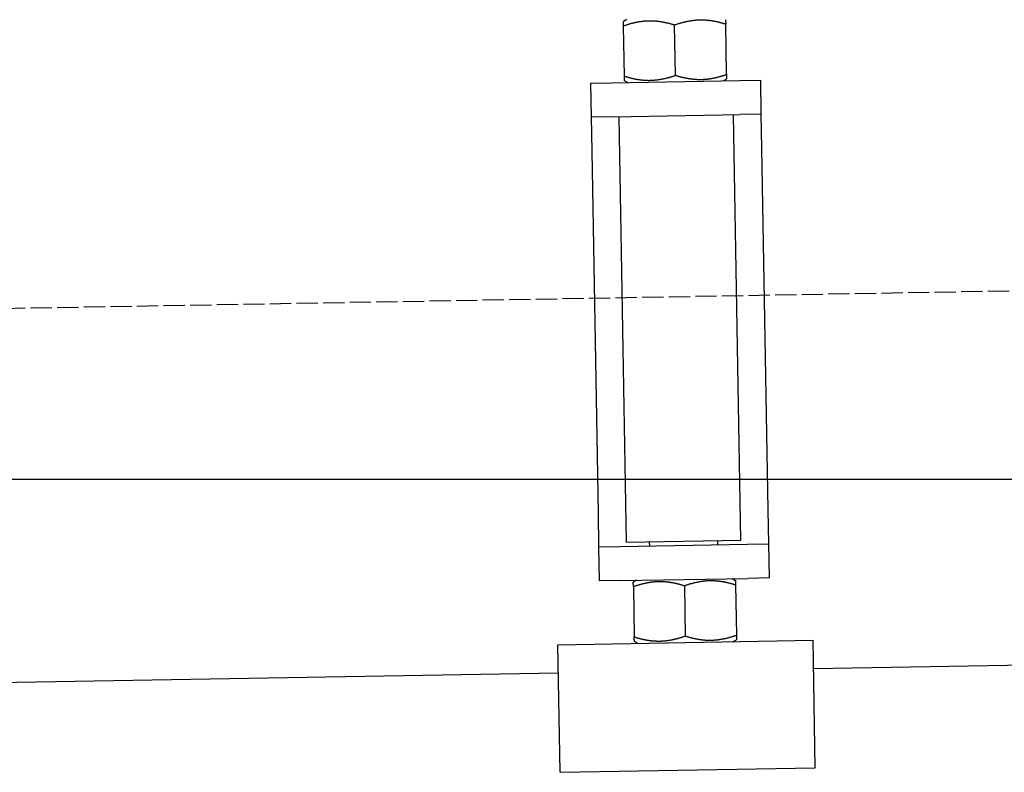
# Model space of a CAD drawing. Extents: x 562 to 7231, y 5567 to 12626.
# Tile 36 of 44: x 5809 to 6041, y 8047 to 8224. Entities that reach past the tile are written whole.
import ezdxf

# ---------------------------------------------------------------- set-up
doc = ezdxf.new("R2010")
doc.units = 0
doc.linetypes.add('GEN3', pattern=[6.25, 5, -1.25])
doc.layers.get('0').update_dxf_attribs({"linetype": 'CONTINUOUS'})
doc.layers.add('3', color=6, linetype='GEN3')
doc.layers.add('5', color=3, linetype='CONTINUOUS')

msp = doc.modelspace()

# ---------------------------------------------------------------- linework, layer by layer
for p, q in [((5952.16, 8224), (5951.418, 8223.554)), ((5951.642, 8210.694), (5951.436, 8222.482)), ((5963.64, 8210.903), (5963.435, 8222.692)), ((5975.639, 8211.112), (5975.433, 8222.901)), ((5943.67, 8209.049), (5948.669, 8209.137)), ((5943.67, 8209.049), (5943.809, 8201.051)), ((5948.669, 8209.137), (5978.664, 8209.66)), ((5952.418, 8209.202), (5951.661, 8209.622)), ((5974.915, 8209.595), (5975.657, 8210.041)), ((5978.664, 8209.66), (5983.664, 8209.748)), ((5983.803, 8201.749), (5983.664, 8209.748)), ((5948.809, 8201.138), (5978.804, 8201.661)), ((5979, 8101.65), (5977.254, 8201.634)), ((5983.803, 8201.749), (5978.804, 8201.661)), ((5983.943, 8193.75), (5983.803, 8201.749)), ((5948.809, 8201.138), (5943.809, 8201.051)), ((5943.809, 8201.051), (5943.949, 8193.052)), ((5952.104, 8101.18), (5950.358, 8201.165)), ((5943.949, 8193.052), (5945.432, 8108.065)), ((5985.426, 8108.763), (5983.943, 8193.75)), ((5945.432, 8108.065), (5945.572, 8100.066)), ((5985.566, 8100.764), (5985.426, 8108.763)), ((5945.572, 8100.066), (5950.571, 8100.153)), ((5945.572, 8100.066), (5945.712, 8092.067)), ((5950.571, 8100.153), (5980.567, 8100.677)), ((5952.104, 8101.18), (5979, 8101.65)), ((5957.57, 8100.275), (5957.553, 8101.275)), ((5973.568, 8100.555), (5973.55, 8101.555)), ((5980.567, 8100.677), (5985.566, 8100.764)), ((5985.706, 8092.765), (5985.566, 8100.764)), ((5985.706, 8092.765), (5980.706, 8092.678)), ((5950.711, 8092.155), (5945.712, 8092.067)), ((5950.711, 8092.155), (5980.706, 8092.678)), ((5954.46, 8092.22), (5953.718, 8091.774)), ((5953.737, 8090.702), (5953.942, 8078.914)), ((5965.735, 8090.912), (5965.941, 8079.123)), ((5976.957, 8092.613), (5977.714, 8092.193)), ((5977.733, 8091.121), (5977.939, 8079.333)), ((5935.971, 8077.095), (5995.962, 8078.142)), ((5936.495, 8047.1), (5935.971, 8077.095)), ((5954.719, 8077.422), (5953.961, 8077.842)), ((5977.215, 8077.815), (5977.958, 8078.261)), ((5996.486, 8048.147), (5995.962, 8078.142)), ((6241.042, 8075.719), (5996.079, 8071.443)), ((5936.088, 8070.396), (4741.27, 8049.54)), ((5936.495, 8047.1), (5996.486, 8048.147))]:
    msp.add_line(p, q)
for points in [[(5951.44, 8222.48, 0), (5951.44, 8222.51, 0), (5951.44, 8222.53, 0), (5951.44, 8222.55, 0), (5951.43, 8222.58, 0), (5951.43, 8222.6, 0), (5951.43, 8222.62, 0), (5951.43, 8222.64, 0), (5951.43, 8222.67, 0), (5951.43, 8222.69, 0), (5951.43, 8222.71, 0), (5951.43, 8222.73, 0), (5951.43, 8222.75, 0), (5951.43, 8222.77, 0), (5951.43, 8222.79, 0), (5951.43, 8222.81, 0), (5951.43, 8222.83, 0), (5951.43, 8222.85, 0), (5951.43, 8222.87, 0), (5951.43, 8222.89, 0), (5951.43, 8222.9, 0), (5951.43, 8222.92, 0), (5951.43, 8222.94, 0), (5951.43, 8222.96, 0), (5951.43, 8222.98, 0), (5951.43, 8222.99, 0), (5951.43, 8223.01, 0), (5951.43, 8223.02, 0), (5951.43, 8223.04, 0), (5951.43, 8223.06, 0), (5951.43, 8223.07, 0), (5951.43, 8223.09, 0), (5951.43, 8223.1, 0), (5951.43, 8223.12, 0), (5951.43, 8223.13, 0), (5951.42, 8223.15, 0), (5951.42, 8223.16, 0), (5951.42, 8223.17, 0), (5951.42, 8223.19, 0), (5951.42, 8223.2, 0), (5951.42, 8223.21, 0), (5951.42, 8223.22, 0), (5951.42, 8223.24, 0), (5951.42, 8223.25, 0), (5951.42, 8223.26, 0), (5951.42, 8223.27, 0), (5951.42, 8223.28, 0), (5951.42, 8223.3, 0), (5951.42, 8223.31, 0), (5951.42, 8223.32, 0), (5951.42, 8223.33, 0), (5951.42, 8223.34, 0), (5951.42, 8223.35, 0), (5951.42, 8223.36, 0), (5951.42, 8223.37, 0), (5951.42, 8223.38, 0), (5951.42, 8223.38, 0), (5951.42, 8223.39, 0), (5951.42, 8223.4, 0), (5951.42, 8223.41, 0), (5951.42, 8223.42, 0), (5951.42, 8223.43, 0), (5951.42, 8223.43, 0), (5951.42, 8223.44, 0), (5951.42, 8223.45, 0), (5951.42, 8223.45, 0), (5951.42, 8223.46, 0), (5951.42, 8223.47, 0), (5951.42, 8223.47, 0), (5951.42, 8223.48, 0), (5951.42, 8223.48, 0), (5951.42, 8223.49, 0), (5951.42, 8223.5, 0), (5951.42, 8223.5, 0), (5951.42, 8223.51, 0), (5951.42, 8223.51, 0), (5951.42, 8223.51, 0), (5951.42, 8223.52, 0), (5951.42, 8223.52, 0), (5951.42, 8223.53, 0), (5951.42, 8223.53, 0), (5951.42, 8223.53, 0), (5951.42, 8223.54, 0), (5951.42, 8223.54, 0), (5951.42, 8223.54, 0), (5951.42, 8223.54, 0), (5951.42, 8223.54, 0), (5951.42, 8223.55, 0), (5951.42, 8223.55, 0), (5951.42, 8223.55, 0), (5951.42, 8223.55, 0), (5951.42, 8223.55, 0), (5951.42, 8223.55, 0), (5951.42, 8223.55, 0), (5951.42, 8223.55, 0), (5951.42, 8223.55, 0)], [(5963.43, 8222.69, 0), (5963.29, 8222.74, 0), (5963.14, 8222.78, 0), (5963, 8222.82, 0), (5962.86, 8222.87, 0), (5962.72, 8222.91, 0), (5962.58, 8222.95, 0), (5962.44, 8222.98, 0), (5962.3, 8223.02, 0), (5962.17, 8223.06, 0), (5962.03, 8223.09, 0), (5961.9, 8223.12, 0), (5961.76, 8223.16, 0), (5961.63, 8223.19, 0), (5961.5, 8223.22, 0), (5961.37, 8223.25, 0), (5961.24, 8223.27, 0), (5961.11, 8223.3, 0), (5960.98, 8223.33, 0), (5960.85, 8223.35, 0), (5960.73, 8223.37, 0), (5960.6, 8223.4, 0), (5960.47, 8223.42, 0), (5960.35, 8223.44, 0), (5960.23, 8223.46, 0), (5960.1, 8223.48, 0), (5959.98, 8223.5, 0), (5959.86, 8223.51, 0), (5959.73, 8223.53, 0), (5959.61, 8223.54, 0), (5959.49, 8223.56, 0), (5959.37, 8223.57, 0), (5959.25, 8223.58, 0), (5959.13, 8223.6, 0), (5959.01, 8223.61, 0), (5958.89, 8223.62, 0), (5958.77, 8223.62, 0), (5958.65, 8223.63, 0), (5958.53, 8223.64, 0), (5958.42, 8223.64, 0), (5958.3, 8223.65, 0), (5958.18, 8223.65, 0), (5958.06, 8223.66, 0), (5957.94, 8223.66, 0), (5957.83, 8223.66, 0), (5957.71, 8223.66, 0), (5957.59, 8223.66, 0), (5957.48, 8223.66, 0), (5957.36, 8223.66, 0), (5957.24, 8223.65, 0), (5957.12, 8223.65, 0), (5957.01, 8223.65, 0), (5956.89, 8223.64, 0), (5956.77, 8223.63, 0), (5956.65, 8223.63, 0), (5956.54, 8223.62, 0), (5956.42, 8223.61, 0), (5956.3, 8223.6, 0), (5956.18, 8223.59, 0), (5956.06, 8223.58, 0), (5955.95, 8223.56, 0), (5955.83, 8223.55, 0), (5955.71, 8223.54, 0), (5955.59, 8223.52, 0), (5955.47, 8223.5, 0), (5955.35, 8223.49, 0), (5955.23, 8223.47, 0), (5955.11, 8223.45, 0), (5954.98, 8223.43, 0), (5954.86, 8223.41, 0), (5954.74, 8223.38, 0), (5954.62, 8223.36, 0), (5954.49, 8223.34, 0), (5954.37, 8223.31, 0), (5954.24, 8223.29, 0), (5954.12, 8223.26, 0), (5953.99, 8223.23, 0), (5953.87, 8223.2, 0), (5953.74, 8223.17, 0), (5953.61, 8223.14, 0), (5953.48, 8223.11, 0), (5953.35, 8223.07, 0), (5953.22, 8223.04, 0), (5953.09, 8223, 0), (5952.96, 8222.97, 0), (5952.83, 8222.93, 0), (5952.69, 8222.89, 0), (5952.56, 8222.85, 0), (5952.42, 8222.81, 0), (5952.28, 8222.77, 0), (5952.15, 8222.72, 0), (5952.01, 8222.68, 0), (5951.87, 8222.63, 0), (5951.72, 8222.58, 0), (5951.58, 8222.53, 0), (5951.44, 8222.48, 0)], [(5975.43, 8222.9, 0), (5975.29, 8222.95, 0), (5975.14, 8222.99, 0), (5975, 8223.03, 0), (5974.86, 8223.08, 0), (5974.72, 8223.12, 0), (5974.58, 8223.15, 0), (5974.44, 8223.19, 0), (5974.3, 8223.23, 0), (5974.16, 8223.26, 0), (5974.03, 8223.3, 0), (5973.89, 8223.33, 0), (5973.76, 8223.36, 0), (5973.63, 8223.4, 0), (5973.5, 8223.43, 0), (5973.37, 8223.45, 0), (5973.24, 8223.48, 0), (5973.11, 8223.51, 0), (5972.98, 8223.54, 0), (5972.85, 8223.56, 0), (5972.72, 8223.58, 0), (5972.6, 8223.61, 0), (5972.47, 8223.63, 0), (5972.35, 8223.65, 0), (5972.22, 8223.67, 0), (5972.1, 8223.69, 0), (5971.98, 8223.71, 0), (5971.85, 8223.72, 0), (5971.73, 8223.74, 0), (5971.61, 8223.75, 0), (5971.49, 8223.77, 0), (5971.37, 8223.78, 0), (5971.25, 8223.79, 0), (5971.13, 8223.8, 0), (5971.01, 8223.81, 0), (5970.89, 8223.82, 0), (5970.77, 8223.83, 0), (5970.65, 8223.84, 0), (5970.53, 8223.85, 0), (5970.41, 8223.85, 0), (5970.3, 8223.86, 0), (5970.18, 8223.86, 0), (5970.06, 8223.87, 0), (5969.94, 8223.87, 0), (5969.83, 8223.87, 0), (5969.71, 8223.87, 0), (5969.59, 8223.87, 0), (5969.47, 8223.87, 0), (5969.36, 8223.87, 0), (5969.24, 8223.86, 0), (5969.12, 8223.86, 0), (5969, 8223.86, 0), (5968.89, 8223.85, 0), (5968.77, 8223.84, 0), (5968.65, 8223.84, 0), (5968.53, 8223.83, 0), (5968.42, 8223.82, 0), (5968.3, 8223.81, 0), (5968.18, 8223.8, 0), (5968.06, 8223.79, 0), (5967.94, 8223.77, 0), (5967.82, 8223.76, 0), (5967.71, 8223.74, 0), (5967.59, 8223.73, 0), (5967.47, 8223.71, 0), (5967.35, 8223.7, 0), (5967.23, 8223.68, 0), (5967.1, 8223.66, 0), (5966.98, 8223.64, 0), (5966.86, 8223.62, 0), (5966.74, 8223.59, 0), (5966.62, 8223.57, 0), (5966.49, 8223.55, 0), (5966.37, 8223.52, 0), (5966.24, 8223.5, 0), (5966.12, 8223.47, 0), (5965.99, 8223.44, 0), (5965.87, 8223.41, 0), (5965.74, 8223.38, 0), (5965.61, 8223.35, 0), (5965.48, 8223.32, 0), (5965.35, 8223.28, 0), (5965.22, 8223.25, 0), (5965.09, 8223.21, 0), (5964.96, 8223.18, 0), (5964.82, 8223.14, 0), (5964.69, 8223.1, 0), (5964.56, 8223.06, 0), (5964.42, 8223.02, 0), (5964.28, 8222.97, 0), (5964.14, 8222.93, 0), (5964, 8222.89, 0), (5963.86, 8222.84, 0), (5963.72, 8222.79, 0), (5963.58, 8222.74, 0), (5963.43, 8222.69, 0)], [(5975.41, 8223.97, 0), (5975.41, 8223.97, 0), (5975.41, 8223.97, 0), (5975.41, 8223.97, 0), (5975.41, 8223.97, 0), (5975.41, 8223.97, 0), (5975.41, 8223.97, 0), (5975.41, 8223.97, 0), (5975.41, 8223.97, 0), (5975.41, 8223.96, 0), (5975.41, 8223.96, 0), (5975.41, 8223.96, 0), (5975.41, 8223.96, 0), (5975.41, 8223.95, 0), (5975.41, 8223.95, 0), (5975.41, 8223.95, 0), (5975.41, 8223.94, 0), (5975.41, 8223.94, 0), (5975.41, 8223.94, 0), (5975.41, 8223.93, 0), (5975.41, 8223.93, 0), (5975.41, 8223.92, 0), (5975.42, 8223.92, 0), (5975.42, 8223.91, 0), (5975.42, 8223.91, 0), (5975.42, 8223.9, 0), (5975.42, 8223.9, 0), (5975.42, 8223.89, 0), (5975.42, 8223.89, 0), (5975.42, 8223.88, 0), (5975.42, 8223.87, 0), (5975.42, 8223.87, 0), (5975.42, 8223.86, 0), (5975.42, 8223.85, 0), (5975.42, 8223.84, 0), (5975.42, 8223.84, 0), (5975.42, 8223.83, 0), (5975.42, 8223.82, 0), (5975.42, 8223.81, 0), (5975.42, 8223.8, 0), (5975.42, 8223.79, 0), (5975.42, 8223.78, 0), (5975.42, 8223.78, 0), (5975.42, 8223.77, 0), (5975.42, 8223.76, 0), (5975.42, 8223.75, 0), (5975.42, 8223.74, 0), (5975.42, 8223.72, 0), (5975.42, 8223.71, 0), (5975.42, 8223.7, 0), (5975.42, 8223.69, 0), (5975.42, 8223.68, 0), (5975.42, 8223.67, 0), (5975.42, 8223.66, 0), (5975.42, 8223.64, 0), (5975.42, 8223.63, 0), (5975.42, 8223.62, 0), (5975.42, 8223.61, 0), (5975.42, 8223.59, 0), (5975.42, 8223.58, 0), (5975.42, 8223.56, 0), (5975.42, 8223.55, 0), (5975.42, 8223.54, 0), (5975.42, 8223.52, 0), (5975.42, 8223.51, 0), (5975.42, 8223.49, 0), (5975.42, 8223.48, 0), (5975.42, 8223.46, 0), (5975.42, 8223.44, 0), (5975.42, 8223.43, 0), (5975.42, 8223.41, 0), (5975.42, 8223.39, 0), (5975.42, 8223.38, 0), (5975.42, 8223.36, 0), (5975.43, 8223.34, 0), (5975.43, 8223.32, 0), (5975.43, 8223.31, 0), (5975.43, 8223.29, 0), (5975.43, 8223.27, 0), (5975.43, 8223.25, 0), (5975.43, 8223.23, 0), (5975.43, 8223.21, 0), (5975.43, 8223.19, 0), (5975.43, 8223.17, 0), (5975.43, 8223.15, 0), (5975.43, 8223.13, 0), (5975.43, 8223.11, 0), (5975.43, 8223.09, 0), (5975.43, 8223.06, 0), (5975.43, 8223.04, 0), (5975.43, 8223.02, 0), (5975.43, 8223, 0), (5975.43, 8222.97, 0), (5975.43, 8222.95, 0), (5975.43, 8222.93, 0), (5975.43, 8222.9, 0)], [(5951.64, 8210.69, 0), (5951.79, 8210.65, 0), (5951.93, 8210.6, 0), (5952.08, 8210.56, 0), (5952.22, 8210.52, 0), (5952.36, 8210.48, 0), (5952.5, 8210.44, 0), (5952.64, 8210.4, 0), (5952.77, 8210.37, 0), (5952.91, 8210.33, 0), (5953.05, 8210.3, 0), (5953.18, 8210.26, 0), (5953.31, 8210.23, 0), (5953.45, 8210.2, 0), (5953.58, 8210.17, 0), (5953.71, 8210.14, 0), (5953.84, 8210.11, 0), (5953.97, 8210.09, 0), (5954.1, 8210.06, 0), (5954.22, 8210.03, 0), (5954.35, 8210.01, 0), (5954.48, 8209.99, 0), (5954.6, 8209.97, 0), (5954.73, 8209.95, 0), (5954.85, 8209.93, 0), (5954.98, 8209.91, 0), (5955.1, 8209.89, 0), (5955.22, 8209.87, 0), (5955.34, 8209.86, 0), (5955.46, 8209.84, 0), (5955.59, 8209.83, 0), (5955.71, 8209.81, 0), (5955.83, 8209.8, 0), (5955.95, 8209.79, 0), (5956.07, 8209.78, 0), (5956.19, 8209.77, 0), (5956.31, 8209.76, 0), (5956.42, 8209.75, 0), (5956.54, 8209.75, 0), (5956.66, 8209.74, 0), (5956.78, 8209.74, 0), (5956.9, 8209.73, 0), (5957.01, 8209.73, 0), (5957.13, 8209.73, 0), (5957.25, 8209.72, 0), (5957.37, 8209.72, 0), (5957.48, 8209.72, 0), (5957.6, 8209.73, 0), (5957.72, 8209.73, 0), (5957.84, 8209.73, 0), (5957.95, 8209.73, 0), (5958.07, 8209.74, 0), (5958.19, 8209.74, 0), (5958.31, 8209.75, 0), (5958.42, 8209.76, 0), (5958.54, 8209.77, 0), (5958.66, 8209.78, 0), (5958.78, 8209.79, 0), (5958.89, 8209.8, 0), (5959.01, 8209.81, 0), (5959.13, 8209.82, 0), (5959.25, 8209.84, 0), (5959.37, 8209.85, 0), (5959.49, 8209.87, 0), (5959.61, 8209.88, 0), (5959.73, 8209.9, 0), (5959.85, 8209.92, 0), (5959.97, 8209.94, 0), (5960.09, 8209.96, 0), (5960.21, 8209.98, 0), (5960.34, 8210, 0), (5960.46, 8210.02, 0), (5960.58, 8210.05, 0), (5960.71, 8210.07, 0), (5960.83, 8210.1, 0), (5960.96, 8210.13, 0), (5961.08, 8210.15, 0), (5961.21, 8210.18, 0), (5961.34, 8210.21, 0), (5961.47, 8210.24, 0), (5961.59, 8210.28, 0), (5961.72, 8210.31, 0), (5961.85, 8210.35, 0), (5961.99, 8210.38, 0), (5962.12, 8210.42, 0), (5962.25, 8210.46, 0), (5962.38, 8210.5, 0), (5962.52, 8210.54, 0), (5962.66, 8210.58, 0), (5962.79, 8210.62, 0), (5962.93, 8210.66, 0), (5963.07, 8210.71, 0), (5963.21, 8210.76, 0), (5963.35, 8210.8, 0), (5963.5, 8210.85, 0), (5963.64, 8210.9, 0)], [(5963.64, 8210.9, 0), (5963.79, 8210.86, 0), (5963.93, 8210.81, 0), (5964.07, 8210.77, 0), (5964.22, 8210.73, 0), (5964.36, 8210.69, 0), (5964.5, 8210.65, 0), (5964.64, 8210.61, 0), (5964.77, 8210.57, 0), (5964.91, 8210.54, 0), (5965.04, 8210.5, 0), (5965.18, 8210.47, 0), (5965.31, 8210.44, 0), (5965.45, 8210.41, 0), (5965.58, 8210.38, 0), (5965.71, 8210.35, 0), (5965.84, 8210.32, 0), (5965.97, 8210.29, 0), (5966.09, 8210.27, 0), (5966.22, 8210.24, 0), (5966.35, 8210.22, 0), (5966.48, 8210.2, 0), (5966.6, 8210.18, 0), (5966.73, 8210.15, 0), (5966.85, 8210.14, 0), (5966.97, 8210.12, 0), (5967.1, 8210.1, 0), (5967.22, 8210.08, 0), (5967.34, 8210.07, 0), (5967.46, 8210.05, 0), (5967.58, 8210.04, 0), (5967.7, 8210.02, 0), (5967.83, 8210.01, 0), (5967.95, 8210, 0), (5968.06, 8209.99, 0), (5968.18, 8209.98, 0), (5968.3, 8209.97, 0), (5968.42, 8209.96, 0), (5968.54, 8209.96, 0), (5968.66, 8209.95, 0), (5968.78, 8209.95, 0), (5968.89, 8209.94, 0), (5969.01, 8209.94, 0), (5969.13, 8209.94, 0), (5969.25, 8209.93, 0), (5969.37, 8209.93, 0), (5969.48, 8209.93, 0), (5969.6, 8209.94, 0), (5969.72, 8209.94, 0), (5969.83, 8209.94, 0), (5969.95, 8209.94, 0), (5970.07, 8209.95, 0), (5970.19, 8209.95, 0), (5970.3, 8209.96, 0), (5970.42, 8209.97, 0), (5970.54, 8209.98, 0), (5970.66, 8209.99, 0), (5970.77, 8210, 0), (5970.89, 8210.01, 0), (5971.01, 8210.02, 0), (5971.13, 8210.03, 0), (5971.25, 8210.04, 0), (5971.37, 8210.06, 0), (5971.49, 8210.07, 0), (5971.61, 8210.09, 0), (5971.73, 8210.11, 0), (5971.85, 8210.13, 0), (5971.97, 8210.15, 0), (5972.09, 8210.17, 0), (5972.21, 8210.19, 0), (5972.34, 8210.21, 0), (5972.46, 8210.23, 0), (5972.58, 8210.26, 0), (5972.71, 8210.28, 0), (5972.83, 8210.31, 0), (5972.96, 8210.34, 0), (5973.08, 8210.36, 0), (5973.21, 8210.39, 0), (5973.34, 8210.42, 0), (5973.46, 8210.45, 0), (5973.59, 8210.49, 0), (5973.72, 8210.52, 0), (5973.85, 8210.55, 0), (5973.98, 8210.59, 0), (5974.12, 8210.63, 0), (5974.25, 8210.67, 0), (5974.38, 8210.7, 0), (5974.52, 8210.74, 0), (5974.65, 8210.79, 0), (5974.79, 8210.83, 0), (5974.93, 8210.87, 0), (5975.07, 8210.92, 0), (5975.21, 8210.97, 0), (5975.35, 8211.01, 0), (5975.49, 8211.06, 0), (5975.64, 8211.11, 0)], [(5975.64, 8211.11, 0), (5975.64, 8211.09, 0), (5975.64, 8211.06, 0), (5975.64, 8211.04, 0), (5975.64, 8211.02, 0), (5975.64, 8211, 0), (5975.64, 8210.97, 0), (5975.64, 8210.95, 0), (5975.64, 8210.93, 0), (5975.64, 8210.91, 0), (5975.64, 8210.89, 0), (5975.64, 8210.86, 0), (5975.64, 8210.84, 0), (5975.64, 8210.82, 0), (5975.64, 8210.8, 0), (5975.64, 8210.78, 0), (5975.64, 8210.76, 0), (5975.65, 8210.75, 0), (5975.65, 8210.73, 0), (5975.65, 8210.71, 0), (5975.65, 8210.69, 0), (5975.65, 8210.67, 0), (5975.65, 8210.65, 0), (5975.65, 8210.64, 0), (5975.65, 8210.62, 0), (5975.65, 8210.6, 0), (5975.65, 8210.59, 0), (5975.65, 8210.57, 0), (5975.65, 8210.55, 0), (5975.65, 8210.54, 0), (5975.65, 8210.52, 0), (5975.65, 8210.51, 0), (5975.65, 8210.49, 0), (5975.65, 8210.48, 0), (5975.65, 8210.46, 0), (5975.65, 8210.45, 0), (5975.65, 8210.44, 0), (5975.65, 8210.42, 0), (5975.65, 8210.41, 0), (5975.65, 8210.4, 0), (5975.65, 8210.38, 0), (5975.65, 8210.37, 0), (5975.65, 8210.36, 0), (5975.65, 8210.35, 0), (5975.65, 8210.33, 0), (5975.65, 8210.32, 0), (5975.65, 8210.31, 0), (5975.65, 8210.3, 0), (5975.65, 8210.29, 0), (5975.65, 8210.28, 0), (5975.65, 8210.27, 0), (5975.65, 8210.26, 0), (5975.65, 8210.25, 0), (5975.65, 8210.24, 0), (5975.65, 8210.23, 0), (5975.65, 8210.22, 0), (5975.65, 8210.21, 0), (5975.65, 8210.2, 0), (5975.65, 8210.19, 0), (5975.65, 8210.19, 0), (5975.65, 8210.18, 0), (5975.66, 8210.17, 0), (5975.66, 8210.16, 0), (5975.66, 8210.15, 0), (5975.66, 8210.15, 0), (5975.66, 8210.14, 0), (5975.66, 8210.13, 0), (5975.66, 8210.13, 0), (5975.66, 8210.12, 0), (5975.66, 8210.12, 0), (5975.66, 8210.11, 0), (5975.66, 8210.1, 0), (5975.66, 8210.1, 0), (5975.66, 8210.09, 0), (5975.66, 8210.09, 0), (5975.66, 8210.09, 0), (5975.66, 8210.08, 0), (5975.66, 8210.08, 0), (5975.66, 8210.07, 0), (5975.66, 8210.07, 0), (5975.66, 8210.07, 0), (5975.66, 8210.06, 0), (5975.66, 8210.06, 0), (5975.66, 8210.06, 0), (5975.66, 8210.05, 0), (5975.66, 8210.05, 0), (5975.66, 8210.05, 0), (5975.66, 8210.05, 0), (5975.66, 8210.05, 0), (5975.66, 8210.04, 0), (5975.66, 8210.04, 0), (5975.66, 8210.04, 0), (5975.66, 8210.04, 0), (5975.66, 8210.04, 0), (5975.66, 8210.04, 0), (5975.66, 8210.04, 0)], [(5951.66, 8209.62, 0), (5951.66, 8209.62, 0), (5951.66, 8209.62, 0), (5951.66, 8209.62, 0), (5951.66, 8209.62, 0), (5951.66, 8209.62, 0), (5951.66, 8209.63, 0), (5951.66, 8209.63, 0), (5951.66, 8209.63, 0), (5951.66, 8209.63, 0), (5951.66, 8209.63, 0), (5951.66, 8209.64, 0), (5951.66, 8209.64, 0), (5951.66, 8209.64, 0), (5951.66, 8209.64, 0), (5951.66, 8209.65, 0), (5951.66, 8209.65, 0), (5951.66, 8209.65, 0), (5951.66, 8209.66, 0), (5951.66, 8209.66, 0), (5951.66, 8209.67, 0), (5951.66, 8209.67, 0), (5951.66, 8209.68, 0), (5951.66, 8209.68, 0), (5951.66, 8209.69, 0), (5951.66, 8209.69, 0), (5951.66, 8209.7, 0), (5951.66, 8209.7, 0), (5951.66, 8209.71, 0), (5951.66, 8209.72, 0), (5951.66, 8209.72, 0), (5951.66, 8209.73, 0), (5951.66, 8209.74, 0), (5951.66, 8209.74, 0), (5951.66, 8209.75, 0), (5951.66, 8209.76, 0), (5951.66, 8209.77, 0), (5951.66, 8209.77, 0), (5951.66, 8209.78, 0), (5951.66, 8209.79, 0), (5951.66, 8209.8, 0), (5951.66, 8209.81, 0), (5951.66, 8209.82, 0), (5951.66, 8209.83, 0), (5951.66, 8209.84, 0), (5951.66, 8209.85, 0), (5951.66, 8209.86, 0), (5951.66, 8209.87, 0), (5951.66, 8209.88, 0), (5951.66, 8209.89, 0), (5951.66, 8209.9, 0), (5951.66, 8209.91, 0), (5951.66, 8209.93, 0), (5951.66, 8209.94, 0), (5951.66, 8209.95, 0), (5951.65, 8209.96, 0), (5951.65, 8209.98, 0), (5951.65, 8209.99, 0), (5951.65, 8210, 0), (5951.65, 8210.02, 0), (5951.65, 8210.03, 0), (5951.65, 8210.04, 0), (5951.65, 8210.06, 0), (5951.65, 8210.07, 0), (5951.65, 8210.09, 0), (5951.65, 8210.1, 0), (5951.65, 8210.12, 0), (5951.65, 8210.14, 0), (5951.65, 8210.15, 0), (5951.65, 8210.17, 0), (5951.65, 8210.18, 0), (5951.65, 8210.2, 0), (5951.65, 8210.22, 0), (5951.65, 8210.24, 0), (5951.65, 8210.25, 0), (5951.65, 8210.27, 0), (5951.65, 8210.29, 0), (5951.65, 8210.31, 0), (5951.65, 8210.33, 0), (5951.65, 8210.35, 0), (5951.65, 8210.37, 0), (5951.65, 8210.38, 0), (5951.65, 8210.4, 0), (5951.65, 8210.43, 0), (5951.65, 8210.45, 0), (5951.65, 8210.47, 0), (5951.65, 8210.49, 0), (5951.65, 8210.51, 0), (5951.65, 8210.53, 0), (5951.64, 8210.55, 0), (5951.64, 8210.58, 0), (5951.64, 8210.6, 0), (5951.64, 8210.62, 0), (5951.64, 8210.65, 0), (5951.64, 8210.67, 0), (5951.64, 8210.69, 0)], [(5953.74, 8090.7, 0), (5953.74, 8090.73, 0), (5953.74, 8090.75, 0), (5953.74, 8090.77, 0), (5953.74, 8090.8, 0), (5953.73, 8090.82, 0), (5953.73, 8090.84, 0), (5953.73, 8090.86, 0), (5953.73, 8090.89, 0), (5953.73, 8090.91, 0), (5953.73, 8090.93, 0), (5953.73, 8090.95, 0), (5953.73, 8090.97, 0), (5953.73, 8090.99, 0), (5953.73, 8091.01, 0), (5953.73, 8091.03, 0), (5953.73, 8091.05, 0), (5953.73, 8091.07, 0), (5953.73, 8091.09, 0), (5953.73, 8091.11, 0), (5953.73, 8091.12, 0), (5953.73, 8091.14, 0), (5953.73, 8091.16, 0), (5953.73, 8091.18, 0), (5953.73, 8091.2, 0), (5953.73, 8091.21, 0), (5953.73, 8091.23, 0), (5953.73, 8091.24, 0), (5953.73, 8091.26, 0), (5953.73, 8091.28, 0), (5953.73, 8091.29, 0), (5953.73, 8091.31, 0), (5953.73, 8091.32, 0), (5953.73, 8091.34, 0), (5953.73, 8091.35, 0), (5953.73, 8091.37, 0), (5953.72, 8091.38, 0), (5953.72, 8091.39, 0), (5953.72, 8091.41, 0), (5953.72, 8091.42, 0), (5953.72, 8091.43, 0), (5953.72, 8091.44, 0), (5953.72, 8091.46, 0), (5953.72, 8091.47, 0), (5953.72, 8091.48, 0), (5953.72, 8091.49, 0), (5953.72, 8091.5, 0), (5953.72, 8091.52, 0), (5953.72, 8091.53, 0), (5953.72, 8091.54, 0), (5953.72, 8091.55, 0), (5953.72, 8091.56, 0), (5953.72, 8091.57, 0), (5953.72, 8091.58, 0), (5953.72, 8091.59, 0), (5953.72, 8091.6, 0), (5953.72, 8091.6, 0), (5953.72, 8091.61, 0), (5953.72, 8091.62, 0), (5953.72, 8091.63, 0), (5953.72, 8091.64, 0), (5953.72, 8091.65, 0), (5953.72, 8091.65, 0), (5953.72, 8091.66, 0), (5953.72, 8091.67, 0), (5953.72, 8091.67, 0), (5953.72, 8091.68, 0), (5953.72, 8091.69, 0), (5953.72, 8091.69, 0), (5953.72, 8091.7, 0), (5953.72, 8091.7, 0), (5953.72, 8091.71, 0), (5953.72, 8091.72, 0), (5953.72, 8091.72, 0), (5953.72, 8091.73, 0), (5953.72, 8091.73, 0), (5953.72, 8091.73, 0), (5953.72, 8091.74, 0), (5953.72, 8091.74, 0), (5953.72, 8091.75, 0), (5953.72, 8091.75, 0), (5953.72, 8091.75, 0), (5953.72, 8091.76, 0), (5953.72, 8091.76, 0), (5953.72, 8091.76, 0), (5953.72, 8091.76, 0), (5953.72, 8091.76, 0), (5953.72, 8091.77, 0), (5953.72, 8091.77, 0), (5953.72, 8091.77, 0), (5953.72, 8091.77, 0), (5953.72, 8091.77, 0), (5953.72, 8091.77, 0), (5953.72, 8091.77, 0), (5953.72, 8091.77, 0), (5953.72, 8091.77, 0)], [(5965.73, 8090.91, 0), (5965.59, 8090.96, 0), (5965.44, 8091, 0), (5965.3, 8091.04, 0), (5965.16, 8091.09, 0), (5965.02, 8091.13, 0), (5964.88, 8091.17, 0), (5964.74, 8091.2, 0), (5964.6, 8091.24, 0), (5964.47, 8091.28, 0), (5964.33, 8091.31, 0), (5964.2, 8091.34, 0), (5964.06, 8091.38, 0), (5963.93, 8091.41, 0), (5963.8, 8091.44, 0), (5963.67, 8091.47, 0), (5963.54, 8091.49, 0), (5963.41, 8091.52, 0), (5963.28, 8091.55, 0), (5963.15, 8091.57, 0), (5963.03, 8091.59, 0), (5962.9, 8091.62, 0), (5962.77, 8091.64, 0), (5962.65, 8091.66, 0), (5962.53, 8091.68, 0), (5962.4, 8091.7, 0), (5962.28, 8091.72, 0), (5962.16, 8091.73, 0), (5962.03, 8091.75, 0), (5961.91, 8091.76, 0), (5961.79, 8091.78, 0), (5961.67, 8091.79, 0), (5961.55, 8091.8, 0), (5961.43, 8091.82, 0), (5961.31, 8091.83, 0), (5961.19, 8091.84, 0), (5961.07, 8091.84, 0), (5960.95, 8091.85, 0), (5960.83, 8091.86, 0), (5960.72, 8091.86, 0), (5960.6, 8091.87, 0), (5960.48, 8091.87, 0), (5960.36, 8091.88, 0), (5960.25, 8091.88, 0), (5960.13, 8091.88, 0), (5960.01, 8091.88, 0), (5959.89, 8091.88, 0), (5959.78, 8091.88, 0), (5959.66, 8091.88, 0), (5959.54, 8091.87, 0), (5959.42, 8091.87, 0), (5959.31, 8091.87, 0), (5959.19, 8091.86, 0), (5959.07, 8091.85, 0), (5958.95, 8091.85, 0), (5958.84, 8091.84, 0), (5958.72, 8091.83, 0), (5958.6, 8091.82, 0), (5958.48, 8091.81, 0), (5958.36, 8091.8, 0), (5958.25, 8091.78, 0), (5958.13, 8091.77, 0), (5958.01, 8091.76, 0), (5957.89, 8091.74, 0), (5957.77, 8091.72, 0), (5957.65, 8091.71, 0), (5957.53, 8091.69, 0), (5957.41, 8091.67, 0), (5957.28, 8091.65, 0), (5957.16, 8091.63, 0), (5957.04, 8091.61, 0), (5956.92, 8091.58, 0), (5956.79, 8091.56, 0), (5956.67, 8091.53, 0), (5956.55, 8091.51, 0), (5956.42, 8091.48, 0), (5956.29, 8091.45, 0), (5956.17, 8091.42, 0), (5956.04, 8091.39, 0), (5955.91, 8091.36, 0), (5955.78, 8091.33, 0), (5955.65, 8091.29, 0), (5955.52, 8091.26, 0), (5955.39, 8091.22, 0), (5955.26, 8091.19, 0), (5955.13, 8091.15, 0), (5954.99, 8091.11, 0), (5954.86, 8091.07, 0), (5954.72, 8091.03, 0), (5954.58, 8090.99, 0), (5954.45, 8090.94, 0), (5954.31, 8090.9, 0), (5954.17, 8090.85, 0), (5954.02, 8090.8, 0), (5953.88, 8090.75, 0), (5953.74, 8090.7, 0)], [(5977.73, 8091.12, 0), (5977.59, 8091.17, 0), (5977.44, 8091.21, 0), (5977.3, 8091.25, 0), (5977.16, 8091.3, 0), (5977.02, 8091.34, 0), (5976.88, 8091.37, 0), (5976.74, 8091.41, 0), (5976.6, 8091.45, 0), (5976.46, 8091.48, 0), (5976.33, 8091.52, 0), (5976.19, 8091.55, 0), (5976.06, 8091.58, 0), (5975.93, 8091.62, 0), (5975.8, 8091.65, 0), (5975.67, 8091.68, 0), (5975.54, 8091.7, 0), (5975.41, 8091.73, 0), (5975.28, 8091.76, 0), (5975.15, 8091.78, 0), (5975.02, 8091.8, 0), (5974.9, 8091.83, 0), (5974.77, 8091.85, 0), (5974.65, 8091.87, 0), (5974.52, 8091.89, 0), (5974.4, 8091.91, 0), (5974.28, 8091.93, 0), (5974.15, 8091.94, 0), (5974.03, 8091.96, 0), (5973.91, 8091.97, 0), (5973.79, 8091.99, 0), (5973.67, 8092, 0), (5973.55, 8092.01, 0), (5973.43, 8092.02, 0), (5973.31, 8092.04, 0), (5973.19, 8092.04, 0), (5973.07, 8092.05, 0), (5972.95, 8092.06, 0), (5972.83, 8092.07, 0), (5972.71, 8092.07, 0), (5972.6, 8092.08, 0), (5972.48, 8092.08, 0), (5972.36, 8092.09, 0), (5972.24, 8092.09, 0), (5972.13, 8092.09, 0), (5972.01, 8092.09, 0), (5971.89, 8092.09, 0), (5971.77, 8092.09, 0), (5971.66, 8092.09, 0), (5971.54, 8092.08, 0), (5971.42, 8092.08, 0), (5971.3, 8092.08, 0), (5971.19, 8092.07, 0), (5971.07, 8092.06, 0), (5970.95, 8092.06, 0), (5970.83, 8092.05, 0), (5970.72, 8092.04, 0), (5970.6, 8092.03, 0), (5970.48, 8092.02, 0), (5970.36, 8092.01, 0), (5970.24, 8091.99, 0), (5970.12, 8091.98, 0), (5970.01, 8091.96, 0), (5969.89, 8091.95, 0), (5969.77, 8091.93, 0), (5969.65, 8091.92, 0), (5969.53, 8091.9, 0), (5969.4, 8091.88, 0), (5969.28, 8091.86, 0), (5969.16, 8091.84, 0), (5969.04, 8091.81, 0), (5968.92, 8091.79, 0), (5968.79, 8091.77, 0), (5968.67, 8091.74, 0), (5968.54, 8091.72, 0), (5968.42, 8091.69, 0), (5968.29, 8091.66, 0), (5968.17, 8091.63, 0), (5968.04, 8091.6, 0), (5967.91, 8091.57, 0), (5967.78, 8091.54, 0), (5967.65, 8091.5, 0), (5967.52, 8091.47, 0), (5967.39, 8091.43, 0), (5967.26, 8091.4, 0), (5967.12, 8091.36, 0), (5966.99, 8091.32, 0), (5966.86, 8091.28, 0), (5966.72, 8091.24, 0), (5966.58, 8091.19, 0), (5966.44, 8091.15, 0), (5966.3, 8091.11, 0), (5966.16, 8091.06, 0), (5966.02, 8091.01, 0), (5965.88, 8090.96, 0), (5965.73, 8090.91, 0)], [(5977.71, 8092.19, 0), (5977.71, 8092.19, 0), (5977.71, 8092.19, 0), (5977.71, 8092.19, 0), (5977.71, 8092.19, 0), (5977.71, 8092.19, 0), (5977.71, 8092.19, 0), (5977.71, 8092.19, 0), (5977.71, 8092.19, 0), (5977.71, 8092.18, 0), (5977.71, 8092.18, 0), (5977.71, 8092.18, 0), (5977.71, 8092.18, 0), (5977.71, 8092.17, 0), (5977.71, 8092.17, 0), (5977.71, 8092.17, 0), (5977.71, 8092.16, 0), (5977.71, 8092.16, 0), (5977.71, 8092.16, 0), (5977.72, 8092.15, 0), (5977.72, 8092.15, 0), (5977.72, 8092.14, 0), (5977.72, 8092.14, 0), (5977.72, 8092.13, 0), (5977.72, 8092.13, 0), (5977.72, 8092.12, 0), (5977.72, 8092.12, 0), (5977.72, 8092.11, 0), (5977.72, 8092.11, 0), (5977.72, 8092.1, 0), (5977.72, 8092.09, 0), (5977.72, 8092.09, 0), (5977.72, 8092.08, 0), (5977.72, 8092.07, 0), (5977.72, 8092.06, 0), (5977.72, 8092.06, 0), (5977.72, 8092.05, 0), (5977.72, 8092.04, 0), (5977.72, 8092.03, 0), (5977.72, 8092.02, 0), (5977.72, 8092.01, 0), (5977.72, 8092.01, 0), (5977.72, 8092, 0), (5977.72, 8091.99, 0), (5977.72, 8091.98, 0), (5977.72, 8091.97, 0), (5977.72, 8091.96, 0), (5977.72, 8091.94, 0), (5977.72, 8091.93, 0), (5977.72, 8091.92, 0), (5977.72, 8091.91, 0), (5977.72, 8091.9, 0), (5977.72, 8091.89, 0), (5977.72, 8091.88, 0), (5977.72, 8091.86, 0), (5977.72, 8091.85, 0), (5977.72, 8091.84, 0), (5977.72, 8091.83, 0), (5977.72, 8091.81, 0), (5977.72, 8091.8, 0), (5977.72, 8091.78, 0), (5977.72, 8091.77, 0), (5977.72, 8091.76, 0), (5977.72, 8091.74, 0), (5977.72, 8091.73, 0), (5977.72, 8091.71, 0), (5977.72, 8091.7, 0), (5977.72, 8091.68, 0), (5977.72, 8091.66, 0), (5977.72, 8091.65, 0), (5977.72, 8091.63, 0), (5977.72, 8091.61, 0), (5977.72, 8091.6, 0), (5977.73, 8091.58, 0), (5977.73, 8091.56, 0), (5977.73, 8091.54, 0), (5977.73, 8091.53, 0), (5977.73, 8091.51, 0), (5977.73, 8091.49, 0), (5977.73, 8091.47, 0), (5977.73, 8091.45, 0), (5977.73, 8091.43, 0), (5977.73, 8091.41, 0), (5977.73, 8091.39, 0), (5977.73, 8091.37, 0), (5977.73, 8091.35, 0), (5977.73, 8091.33, 0), (5977.73, 8091.31, 0), (5977.73, 8091.28, 0), (5977.73, 8091.26, 0), (5977.73, 8091.24, 0), (5977.73, 8091.22, 0), (5977.73, 8091.19, 0), (5977.73, 8091.17, 0), (5977.73, 8091.15, 0), (5977.73, 8091.12, 0)], [(5953.94, 8078.91, 0), (5954.09, 8078.87, 0), (5954.23, 8078.82, 0), (5954.38, 8078.78, 0), (5954.52, 8078.74, 0), (5954.66, 8078.7, 0), (5954.8, 8078.66, 0), (5954.94, 8078.62, 0), (5955.08, 8078.59, 0), (5955.21, 8078.55, 0), (5955.35, 8078.52, 0), (5955.48, 8078.48, 0), (5955.61, 8078.45, 0), (5955.75, 8078.42, 0), (5955.88, 8078.39, 0), (5956.01, 8078.36, 0), (5956.14, 8078.33, 0), (5956.27, 8078.31, 0), (5956.4, 8078.28, 0), (5956.52, 8078.25, 0), (5956.65, 8078.23, 0), (5956.78, 8078.21, 0), (5956.9, 8078.19, 0), (5957.03, 8078.17, 0), (5957.15, 8078.15, 0), (5957.28, 8078.13, 0), (5957.4, 8078.11, 0), (5957.52, 8078.09, 0), (5957.64, 8078.08, 0), (5957.76, 8078.06, 0), (5957.89, 8078.05, 0), (5958.01, 8078.03, 0), (5958.13, 8078.02, 0), (5958.25, 8078.01, 0), (5958.37, 8078, 0), (5958.49, 8077.99, 0), (5958.61, 8077.98, 0), (5958.72, 8077.97, 0), (5958.84, 8077.97, 0), (5958.96, 8077.96, 0), (5959.08, 8077.96, 0), (5959.2, 8077.95, 0), (5959.31, 8077.95, 0), (5959.43, 8077.95, 0), (5959.55, 8077.95, 0), (5959.67, 8077.94, 0), (5959.78, 8077.94, 0), (5959.9, 8077.95, 0), (5960.02, 8077.95, 0), (5960.14, 8077.95, 0), (5960.25, 8077.95, 0), (5960.37, 8077.96, 0), (5960.49, 8077.96, 0), (5960.61, 8077.97, 0), (5960.72, 8077.98, 0), (5960.84, 8077.99, 0), (5960.96, 8078, 0), (5961.08, 8078.01, 0), (5961.19, 8078.02, 0), (5961.31, 8078.03, 0), (5961.43, 8078.04, 0), (5961.55, 8078.06, 0), (5961.67, 8078.07, 0), (5961.79, 8078.09, 0), (5961.91, 8078.1, 0), (5962.03, 8078.12, 0), (5962.15, 8078.14, 0), (5962.27, 8078.16, 0), (5962.39, 8078.18, 0), (5962.51, 8078.2, 0), (5962.64, 8078.22, 0), (5962.76, 8078.24, 0), (5962.88, 8078.27, 0), (5963.01, 8078.29, 0), (5963.13, 8078.32, 0), (5963.26, 8078.35, 0), (5963.38, 8078.37, 0), (5963.51, 8078.4, 0), (5963.64, 8078.43, 0), (5963.77, 8078.47, 0), (5963.89, 8078.5, 0), (5964.02, 8078.53, 0), (5964.15, 8078.57, 0), (5964.29, 8078.6, 0), (5964.42, 8078.64, 0), (5964.55, 8078.68, 0), (5964.69, 8078.72, 0), (5964.82, 8078.76, 0), (5964.96, 8078.8, 0), (5965.09, 8078.84, 0), (5965.23, 8078.88, 0), (5965.37, 8078.93, 0), (5965.51, 8078.98, 0), (5965.65, 8079.02, 0), (5965.8, 8079.07, 0), (5965.94, 8079.12, 0)], [(5953.96, 8077.84, 0), (5953.96, 8077.84, 0), (5953.96, 8077.84, 0), (5953.96, 8077.84, 0), (5953.96, 8077.84, 0), (5953.96, 8077.84, 0), (5953.96, 8077.85, 0), (5953.96, 8077.85, 0), (5953.96, 8077.85, 0), (5953.96, 8077.85, 0), (5953.96, 8077.85, 0), (5953.96, 8077.86, 0), (5953.96, 8077.86, 0), (5953.96, 8077.86, 0), (5953.96, 8077.86, 0), (5953.96, 8077.87, 0), (5953.96, 8077.87, 0), (5953.96, 8077.87, 0), (5953.96, 8077.88, 0), (5953.96, 8077.88, 0), (5953.96, 8077.89, 0), (5953.96, 8077.89, 0), (5953.96, 8077.9, 0), (5953.96, 8077.9, 0), (5953.96, 8077.91, 0), (5953.96, 8077.91, 0), (5953.96, 8077.92, 0), (5953.96, 8077.92, 0), (5953.96, 8077.93, 0), (5953.96, 8077.94, 0), (5953.96, 8077.94, 0), (5953.96, 8077.95, 0), (5953.96, 8077.96, 0), (5953.96, 8077.96, 0), (5953.96, 8077.97, 0), (5953.96, 8077.98, 0), (5953.96, 8077.99, 0), (5953.96, 8077.99, 0), (5953.96, 8078, 0), (5953.96, 8078.01, 0), (5953.96, 8078.02, 0), (5953.96, 8078.03, 0), (5953.96, 8078.04, 0), (5953.96, 8078.05, 0), (5953.96, 8078.06, 0), (5953.96, 8078.07, 0), (5953.96, 8078.08, 0), (5953.96, 8078.09, 0), (5953.96, 8078.1, 0), (5953.96, 8078.11, 0), (5953.96, 8078.12, 0), (5953.96, 8078.13, 0), (5953.96, 8078.15, 0), (5953.96, 8078.16, 0), (5953.96, 8078.17, 0), (5953.96, 8078.18, 0), (5953.96, 8078.2, 0), (5953.95, 8078.21, 0), (5953.95, 8078.22, 0), (5953.95, 8078.24, 0), (5953.95, 8078.25, 0), (5953.95, 8078.26, 0), (5953.95, 8078.28, 0), (5953.95, 8078.29, 0), (5953.95, 8078.31, 0), (5953.95, 8078.32, 0), (5953.95, 8078.34, 0), (5953.95, 8078.36, 0), (5953.95, 8078.37, 0), (5953.95, 8078.39, 0), (5953.95, 8078.4, 0), (5953.95, 8078.42, 0), (5953.95, 8078.44, 0), (5953.95, 8078.46, 0), (5953.95, 8078.47, 0), (5953.95, 8078.49, 0), (5953.95, 8078.51, 0), (5953.95, 8078.53, 0), (5953.95, 8078.55, 0), (5953.95, 8078.57, 0), (5953.95, 8078.59, 0), (5953.95, 8078.61, 0), (5953.95, 8078.63, 0), (5953.95, 8078.65, 0), (5953.95, 8078.67, 0), (5953.95, 8078.69, 0), (5953.95, 8078.71, 0), (5953.95, 8078.73, 0), (5953.95, 8078.75, 0), (5953.94, 8078.77, 0), (5953.94, 8078.8, 0), (5953.94, 8078.82, 0), (5953.94, 8078.84, 0), (5953.94, 8078.87, 0), (5953.94, 8078.89, 0), (5953.94, 8078.91, 0)], [(5965.94, 8079.12, 0), (5966.09, 8079.08, 0), (5966.23, 8079.03, 0), (5966.37, 8078.99, 0), (5966.52, 8078.95, 0), (5966.66, 8078.91, 0), (5966.8, 8078.87, 0), (5966.94, 8078.83, 0), (5967.07, 8078.79, 0), (5967.21, 8078.76, 0), (5967.35, 8078.72, 0), (5967.48, 8078.69, 0), (5967.61, 8078.66, 0), (5967.75, 8078.63, 0), (5967.88, 8078.6, 0), (5968.01, 8078.57, 0), (5968.14, 8078.54, 0), (5968.27, 8078.51, 0), (5968.39, 8078.49, 0), (5968.52, 8078.46, 0), (5968.65, 8078.44, 0), (5968.78, 8078.42, 0), (5968.9, 8078.4, 0), (5969.03, 8078.37, 0), (5969.15, 8078.36, 0), (5969.27, 8078.34, 0), (5969.4, 8078.32, 0), (5969.52, 8078.3, 0), (5969.64, 8078.29, 0), (5969.76, 8078.27, 0), (5969.88, 8078.26, 0), (5970.01, 8078.24, 0), (5970.13, 8078.23, 0), (5970.25, 8078.22, 0), (5970.37, 8078.21, 0), (5970.48, 8078.2, 0), (5970.6, 8078.19, 0), (5970.72, 8078.18, 0), (5970.84, 8078.18, 0), (5970.96, 8078.17, 0), (5971.08, 8078.17, 0), (5971.2, 8078.16, 0), (5971.31, 8078.16, 0), (5971.43, 8078.16, 0), (5971.55, 8078.15, 0), (5971.67, 8078.15, 0), (5971.78, 8078.15, 0), (5971.9, 8078.16, 0), (5972.02, 8078.16, 0), (5972.13, 8078.16, 0), (5972.25, 8078.16, 0), (5972.37, 8078.17, 0), (5972.49, 8078.17, 0), (5972.6, 8078.18, 0), (5972.72, 8078.19, 0), (5972.84, 8078.2, 0), (5972.96, 8078.21, 0), (5973.07, 8078.22, 0), (5973.19, 8078.23, 0), (5973.31, 8078.24, 0), (5973.43, 8078.25, 0), (5973.55, 8078.26, 0), (5973.67, 8078.28, 0), (5973.79, 8078.29, 0), (5973.91, 8078.31, 0), (5974.03, 8078.33, 0), (5974.15, 8078.35, 0), (5974.27, 8078.37, 0), (5974.39, 8078.39, 0), (5974.51, 8078.41, 0), (5974.64, 8078.43, 0), (5974.76, 8078.45, 0), (5974.88, 8078.48, 0), (5975.01, 8078.5, 0), (5975.13, 8078.53, 0), (5975.26, 8078.56, 0), (5975.38, 8078.58, 0), (5975.51, 8078.61, 0), (5975.64, 8078.64, 0), (5975.76, 8078.67, 0), (5975.89, 8078.71, 0), (5976.02, 8078.74, 0), (5976.15, 8078.77, 0), (5976.28, 8078.81, 0), (5976.42, 8078.85, 0), (5976.55, 8078.89, 0), (5976.68, 8078.92, 0), (5976.82, 8078.97, 0), (5976.95, 8079.01, 0), (5977.09, 8079.05, 0), (5977.23, 8079.09, 0), (5977.37, 8079.14, 0), (5977.51, 8079.19, 0), (5977.65, 8079.23, 0), (5977.79, 8079.28, 0), (5977.94, 8079.33, 0)], [(5977.94, 8079.33, 0), (5977.94, 8079.31, 0), (5977.94, 8079.28, 0), (5977.94, 8079.26, 0), (5977.94, 8079.24, 0), (5977.94, 8079.22, 0), (5977.94, 8079.19, 0), (5977.94, 8079.17, 0), (5977.94, 8079.15, 0), (5977.94, 8079.13, 0), (5977.94, 8079.11, 0), (5977.94, 8079.08, 0), (5977.94, 8079.06, 0), (5977.94, 8079.04, 0), (5977.94, 8079.02, 0), (5977.94, 8079, 0), (5977.94, 8078.98, 0), (5977.95, 8078.97, 0), (5977.95, 8078.95, 0), (5977.95, 8078.93, 0), (5977.95, 8078.91, 0), (5977.95, 8078.89, 0), (5977.95, 8078.87, 0), (5977.95, 8078.86, 0), (5977.95, 8078.84, 0), (5977.95, 8078.82, 0), (5977.95, 8078.81, 0), (5977.95, 8078.79, 0), (5977.95, 8078.77, 0), (5977.95, 8078.76, 0), (5977.95, 8078.74, 0), (5977.95, 8078.73, 0), (5977.95, 8078.71, 0), (5977.95, 8078.7, 0), (5977.95, 8078.68, 0), (5977.95, 8078.67, 0), (5977.95, 8078.66, 0), (5977.95, 8078.64, 0), (5977.95, 8078.63, 0), (5977.95, 8078.62, 0), (5977.95, 8078.6, 0), (5977.95, 8078.59, 0), (5977.95, 8078.58, 0), (5977.95, 8078.57, 0), (5977.95, 8078.55, 0), (5977.95, 8078.54, 0), (5977.95, 8078.53, 0), (5977.95, 8078.52, 0), (5977.95, 8078.51, 0), (5977.95, 8078.5, 0), (5977.95, 8078.49, 0), (5977.95, 8078.48, 0), (5977.95, 8078.47, 0), (5977.95, 8078.46, 0), (5977.95, 8078.45, 0), (5977.95, 8078.44, 0), (5977.95, 8078.43, 0), (5977.95, 8078.42, 0), (5977.95, 8078.41, 0), (5977.96, 8078.41, 0), (5977.96, 8078.4, 0), (5977.96, 8078.39, 0), (5977.96, 8078.38, 0), (5977.96, 8078.37, 0), (5977.96, 8078.37, 0), (5977.96, 8078.36, 0), (5977.96, 8078.35, 0), (5977.96, 8078.35, 0), (5977.96, 8078.34, 0), (5977.96, 8078.34, 0), (5977.96, 8078.33, 0), (5977.96, 8078.32, 0), (5977.96, 8078.32, 0), (5977.96, 8078.31, 0), (5977.96, 8078.31, 0), (5977.96, 8078.31, 0), (5977.96, 8078.3, 0), (5977.96, 8078.3, 0), (5977.96, 8078.29, 0), (5977.96, 8078.29, 0), (5977.96, 8078.29, 0), (5977.96, 8078.28, 0), (5977.96, 8078.28, 0), (5977.96, 8078.28, 0), (5977.96, 8078.27, 0), (5977.96, 8078.27, 0), (5977.96, 8078.27, 0), (5977.96, 8078.27, 0), (5977.96, 8078.27, 0), (5977.96, 8078.26, 0), (5977.96, 8078.26, 0), (5977.96, 8078.26, 0), (5977.96, 8078.26, 0), (5977.96, 8078.26, 0), (5977.96, 8078.26, 0), (5977.96, 8078.26, 0)]]:
    msp.add_polyline3d(points)
at = {"layer": '3'}
msp.add_line((1175.278, 8075.309), (6230.443, 8163.547), dxfattribs=at)
at = {"layer": '5'}
msp.add_line((6272.775, 8115.902), (872.775, 8115.902), dxfattribs=at)

doc.saveas('drawing.dxf')
